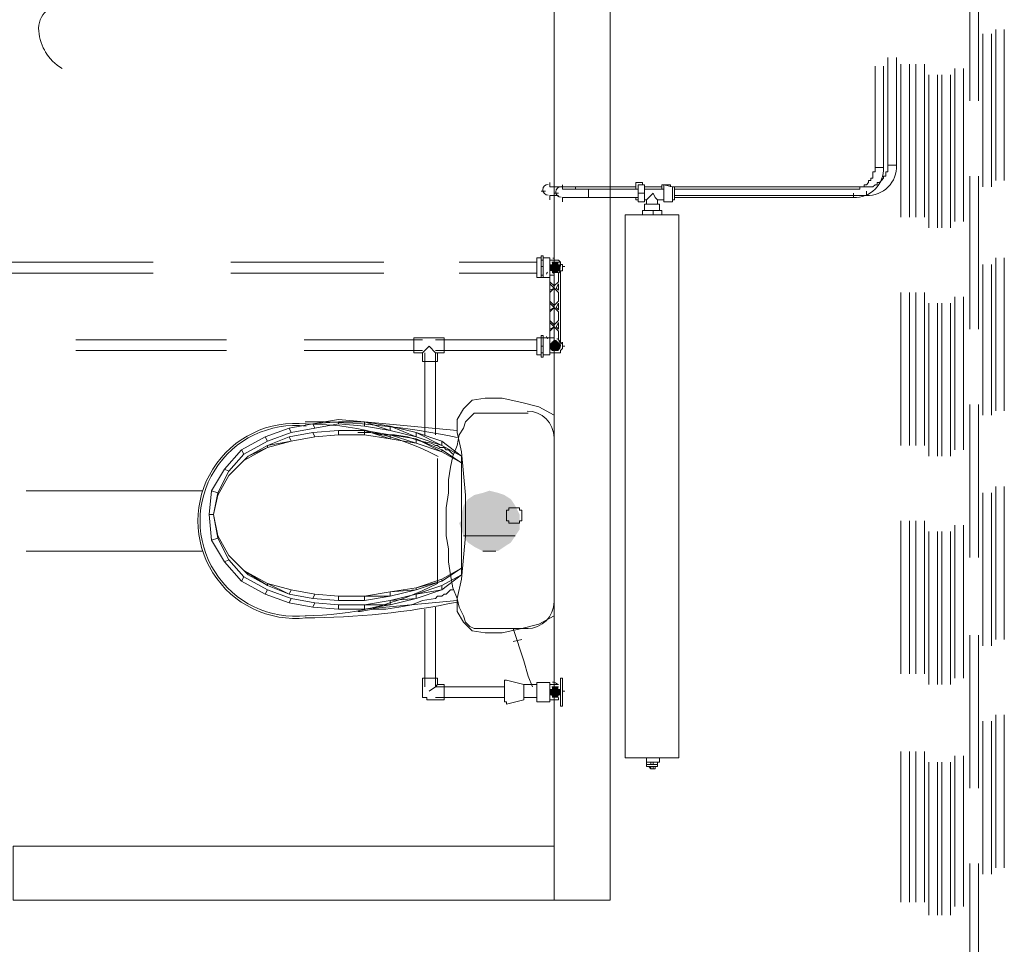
# Model space of a CAD drawing. Header units: millimetres. Extents: x 413 to 305578, y 115 to 38116.
# Tile 51 of 194: x 21020 to 22838, y 15152 to 16858. Entities that reach past the tile are written whole.
import ezdxf

# ---------------------------------------------------------------- set-up
doc = ezdxf.new("R2010")
doc.units = ezdxf.units.MM
for name, color, linetype in [('PDF _PD-Socket', 1, 'Continuous'), ('PDF$_59-60$-$Floor$Plan$-$В_Этаж$00_Сводный$M-EQPM', 2, 'Continuous'), ('PDF$_59-60$-$Floor$Plan$-$В_Этаж$00_Сводный$P-PIPE', 3, 'Continuous'), ('PDF$_59-60$-$Floor$Plan$-$В_Этаж$00_Сводный$P-SANR-FIXT', 6, 'Continuous')]:
    doc.layers.add(name, color=color, linetype=linetype)
for name, color, linetype, true_color in [('PDF$_59-60$-$Floor$Plan$-$В_Этаж$00_Сводный$A-DETL-MBND', 7, 'Continuous', 0xdd3700), ('PDF$_59-60$-$Floor$Plan$-$В_Этаж$00_Сводный$P-PIPE-CNTR', 150, 'Continuous', 0x007fff), ('PDF$_V$line_ifc_RVT-1-В_Этаж$00_Сводный$A-WALL', 7, 'Continuous', 0xbababa), ('PDF$_V$line_ifc_RVT-1-В_Этаж$00_Сводный$M-EQPM', 7, 'Continuous', 0xdcdcdc)]:
    doc.layers.add(name, color=color, linetype=linetype, true_color=true_color)

msp = doc.modelspace()

# ---------------------------------------------------------------- linework, layer by layer
at = {"layer": 'PDF _PD-Socket', "lineweight": 0}
msp.add_lwpolyline([(21113.6, 16880.9, 0.540628), (21055, 16842.7, 0.133547), (21066.2, 16801.5)], format="xyb", dxfattribs=at)
msp.add_arc((21140.6, 16842.6), 85.5, 210.3334, 240.3427, dxfattribs=at)
at = {"layer": 'PDF$_59-60$-$Floor$Plan$-$В_Этаж$00_Сводный$A-DETL-MBND', "color": 5, "lineweight": 0}
for points in [[(22774, 16991.1), (22774, 16708.7)], [(22790, 16708.7), (22790, 16991.1)], [(22821.8, 16840), (22821.8, 16561.5)], [(22837.7, 16561.5), (22837.7, 16840)], [(22622.9, 16788.3), (22622.9, 16589.4), (22622.9, 16585.4), (22622.9, 16581.4), (22622.9, 16577.5), (22618.9, 16577.5), (22618.9, 16573.5), (22618.9, 16569.5), (22614.9, 16569.5), (22614.9, 16565.5), (22611, 16561.5), (22607, 16557.6), (22603, 16557.6), (22603, 16553.6), (22599, 16553.6), (22595.1, 16549.6), (22591.1, 16549.6), (22587.1, 16549.6), (22583.1, 16549.6), (22225.2, 16549.6)], [(22674.6, 16776.3), (22674.6, 16493.9)], [(22690.5, 16493.9), (22690.5, 16776.3)], [(22722.3, 16756.4), (22722.3, 16474)], [(22738.3, 16474), (22738.3, 16756.4)], [(22774, 16569.5), (22774, 16287.1)], [(22790, 16287.1), (22790, 16569.5)], [(22006.4, 16549.6), (22010.4, 16549.6), (22014.4, 16549.6), (22018.3, 16549.6), (22022.3, 16549.6), (22026.3, 16549.6), (22030.3, 16549.6), (22034.2, 16549.6)], [(22010.4, 16533.7), (22006.4, 16533.7), (22002.4, 16533.7)], [(22821.8, 16418.4), (22821.8, 16136)], [(22837.7, 16136), (22837.7, 16418.4)], [(22674.6, 16354.7), (22674.6, 16072.3)], [(22690.5, 16072.3), (22690.5, 16354.7)], [(22722.3, 16334.8), (22722.3, 16052.4)], [(22738.3, 16052.4), (22738.3, 16334.8)], [(22774, 16147.9), (22774, 15865.5)], [(22790, 15865.5), (22790, 16147.9)], [(22821.8, 15996.7), (22821.8, 15714.3)], [(22837.7, 15714.3), (22837.7, 15996.7)], [(22674.6, 15933.1), (22674.6, 15650.7)], [(22690.5, 15650.7), (22690.5, 15933.1)], [(22722.3, 15913.2), (22722.3, 15630.8)], [(22738.3, 15630.8), (22738.3, 15913.2)], [(22774, 15722.3), (22774, 15439.9)], [(22790, 15439.9), (22790, 15722.3)], [(22821.8, 15575.1), (22821.8, 15292.7)], [(22837.7, 15292.7), (22837.7, 15575.1)], [(22674.6, 15507.5), (22674.6, 15229.1)], [(22690.5, 15229.1), (22690.5, 15507.5)], [(22722.3, 15487.6), (22722.3, 15205.2)], [(22738.3, 15205.2), (22738.3, 15487.6)], [(22774, 15300.7), (22774, 15018.3)], [(22790, 15018.3), (22790, 15300.7)]]:
    msp.add_lwpolyline(points, dxfattribs=at)
at = {"layer": 'PDF$_59-60$-$Floor$Plan$-$В_Этаж$00_Сводный$A-DETL-MBND', "color": 1, "lineweight": 0}
for points in [[(22797.9, 16832), (22797.9, 16549.6)], [(22813.8, 16549.6), (22813.8, 16832)], [(22599, 16772.4), (22599, 16585.4), (22599, 16581.4), (22599, 16577.5), (22595.1, 16577.5), (22595.1, 16573.5), (22595.1, 16569.5), (22595.1, 16565.5), (22591.1, 16565.5), (22591.1, 16561.5), (22587.1, 16561.5), (22587.1, 16557.6), (22583.1, 16553.6), (22579.2, 16553.6), (22579.2, 16549.6), (22575.2, 16549.6), (22571.2, 16549.6), (22571.2, 16545.6), (22567.2, 16545.6), (22563.2, 16545.6), (22559.3, 16545.6), (22229.1, 16545.6)], [(22646.8, 16776.3), (22646.8, 16493.9)], [(22662.7, 16493.9), (22662.7, 16776.3)], [(22746.2, 16768.4), (22746.2, 16486)], [(22762.1, 16486), (22762.1, 16768.4)], [(22698.5, 16756.4), (22698.5, 16474)], [(22714.4, 16474), (22714.4, 16756.4)], [(22034.2, 16529.7), (22030.3, 16529.7), (22026.3, 16529.7), (22022.3, 16529.7)], [(22070, 16529.7), (22066.1, 16529.7), (22062.1, 16529.7), (22058.1, 16529.7), (22054.1, 16529.7), (22050.2, 16529.7), (22046.2, 16529.7), (22042.2, 16529.7)], [(22797.9, 16406.4), (22797.9, 16128)], [(22813.8, 16128), (22813.8, 16406.4)], [(22646.8, 16354.7), (22646.8, 16072.3)], [(22662.7, 16072.3), (22662.7, 16354.7)], [(22746.2, 16346.8), (22746.2, 16064.4)], [(22762.1, 16064.4), (22762.1, 16346.8)], [(22698.5, 16334.8), (22698.5, 16052.4)], [(22714.4, 16052.4), (22714.4, 16334.8)], [(22797.9, 15984.8), (22797.9, 15702.4)], [(22813.8, 15702.4), (22813.8, 15984.8)], [(22646.8, 15933.1), (22646.8, 15650.7)], [(22662.7, 15650.7), (22662.7, 15933.1)], [(22746.2, 15925.2), (22746.2, 15642.8)], [(22762.1, 15642.8), (22762.1, 15925.2)], [(22698.5, 15913.2), (22698.5, 15630.8)], [(22714.4, 15630.8), (22714.4, 15913.2)], [(22797.9, 15563.2), (22797.9, 15280.8)], [(22813.8, 15280.8), (22813.8, 15563.2)], [(22646.8, 15507.5), (22646.8, 15229.1)], [(22662.7, 15229.1), (22662.7, 15507.5)], [(22698.5, 15487.6), (22698.5, 15205.2)], [(22714.4, 15205.2), (22714.4, 15487.6)], [(22746.2, 15499.6), (22746.2, 15221.1)], [(22762.1, 15221.1), (22762.1, 15499.6)]]:
    msp.add_lwpolyline(points, dxfattribs=at)
at = {"layer": 'PDF$_59-60$-$Floor$Plan$-$В_Этаж$00_Сводный$A-DETL-MBND', "color": 5, "lineweight": 0}
msp.add_lwpolyline([(22229.1, 16533.7), (22583.1, 16533.7), (22583.1, 16541.7), (22583.1, 16533.7, 0.43607), (22638.8, 16589.4), (22622.9, 16589.4), (22638.8, 16589.4), (22638.8, 16788.3)], format="xyb", dxfattribs=at)
at = {"layer": 'PDF$_59-60$-$Floor$Plan$-$В_Этаж$00_Сводный$A-DETL-MBND', "color": 1, "lineweight": 0}
msp.add_lwpolyline([(22229.1, 16529.7), (22559.3, 16529.7), (22559.3, 16537.7), (22559.3, 16529.7, 0.43607), (22614.9, 16585.4), (22599, 16585.4), (22614.9, 16585.4), (22614.9, 16772.4)], format="xyb", dxfattribs=at)
at = {"layer": 'PDF$_59-60$-$Floor$Plan$-$В_Этаж$00_Сводный$A-DETL-MBND', "color": 220, "lineweight": 0, "true_color": 0xff00bf}
for points in [[(22006.4, 16414.4), (21998.4, 16414.4)], [(22018.3, 16394.5), (22018.3, 16390.5), (22018.3, 16394.5), (22022.3, 16394.5), (22022.3, 16398.5), (22022.3, 16402.4), (22022.3, 16406.4), (22018.3, 16406.4), (22018.3, 16410.4), (22014.4, 16414.4), (22010.4, 16414.4), (22006.4, 16414.4), (22002.4, 16414.4)], [(22006.4, 16414.4), (22006.4, 16414.4)], [(22010.4, 16414.4), (22010.4, 16414.4)], [(22010.4, 16414.4), (22014.4, 16414.4)], [(21266.6, 16410.4), (20984.2, 16410.4)], [(21692.2, 16410.4), (21409.8, 16410.4)], [(21974.6, 16410.4), (21831.4, 16410.4)], [(22014.4, 16410.4), (22018.3, 16410.4)], [(22018.3, 16410.4), (22018.3, 16410.4)], [(22022.3, 16406.4), (22022.3, 16406.4)], [(22022.3, 16402.4), (22022.3, 16402.4)], [(22022.3, 16398.5), (22022.3, 16398.5)], [(20984.2, 16390.5), (21266.6, 16390.5)], [(21409.8, 16390.5), (21692.2, 16390.5)], [(21831.4, 16390.5), (21974.6, 16390.5)], [(22022.3, 16394.5), (22022.3, 16394.5)]]:
    msp.add_lwpolyline(points, dxfattribs=at)
at = {"layer": 'PDF$_59-60$-$Floor$Plan$-$В_Этаж$00_Сводный$A-DETL-MBND', "color": 150, "lineweight": 0, "true_color": 0x007fff}
for points in [[(21747.9, 16271.2), (21747.9, 16243.3), (21763.8, 16243.3), (21763.8, 16227.4), (21791.6, 16227.4), (21791.6, 16243.3), (21803.5, 16243.3), (21803.5, 16271.2), (21787.6, 16271.2), (21763.8, 16271.2)], [(21791.6, 15642.8), (21763.8, 15642.8), (21763.8, 15618.9), (21763.8, 15614.9), (21763.8, 15610.9), (21763.8, 15607), (21767.8, 15607), (21771.7, 15607), (21771.7, 15603), (21775.7, 15603), (21803.5, 15603), (21803.5, 15630.8), (21791.6, 15630.8)], [(22010.4, 15630.8), (22014.4, 15630.8)]]:
    msp.add_lwpolyline(points, close=True, dxfattribs=at)
for points in [[(21401.8, 16267.2), (21123.4, 16267.2)], [(21763.8, 16267.2), (21545, 16267.2)], [(21787.6, 16092.2), (21787.6, 16243.3), (21775.7, 16255.3), (21763.8, 16243.3)], [(21974.6, 16267.2), (21787.6, 16267.2)], [(22002.4, 16243.3), (22006.4, 16243.3), (22010.4, 16243.3), (22014.4, 16243.3), (22018.3, 16243.3), (22018.3, 16247.3), (22022.3, 16251.3), (22022.3, 16255.3), (22022.3, 16259.3), (22018.3, 16263.2)], [(22018.3, 16263.2), (22018.3, 16263.2)], [(22022.3, 16263.2), (22022.3, 16259.3), (22022.3, 16255.3), (22022.3, 16251.3)], [(22022.3, 16251.3), (22022.3, 16251.3)], [(21123.4, 16247.3), (21401.8, 16247.3)], [(21545, 16247.3), (21763.8, 16247.3)], [(21763.8, 16243.3), (21763.8, 16243.3)], [(21763.8, 16243.3), (21763.8, 16243.3)], [(21767.8, 16243.3), (21767.8, 16092.2)], [(21787.6, 16247.3), (21974.6, 16247.3)], [(21787.6, 16243.3), (21787.6, 16243.3)], [(21787.6, 16243.3), (21791.6, 16243.3)], [(21998.4, 16243.3), (22006.4, 16243.3)], [(22006.4, 16243.3), (22006.4, 16243.3)], [(22010.4, 16243.3), (22010.4, 16243.3)], [(22018.3, 16243.3), (22014.4, 16243.3)], [(22014.4, 16243.3), (22014.4, 16243.3)], [(22018.3, 16247.3), (22018.3, 16247.3)], [(21767.8, 15770), (21767.8, 15626.8)], [(21914.9, 15626.8), (21787.6, 15626.8), (21787.6, 15774)], [(21791.6, 15630.8), (21787.6, 15626.8), (21775.7, 15618.9)], [(22010.4, 15630.8), (22006.4, 15630.8)], [(22010.4, 15630.8), (22010.4, 15630.8)], [(21787.6, 15607), (21914.9, 15607)], [(22006.4, 15603), (22010.4, 15603), (22014.4, 15603), (22014.4, 15607)], [(22010.4, 15603), (22010.4, 15603)], [(22014.4, 15603), (22014.4, 15603)]]:
    msp.add_lwpolyline(points, dxfattribs=at)
at = {"layer": 'PDF$_59-60$-$Floor$Plan$-$В_Этаж$00_Сводный$A-DETL-MBND', "lineweight": 0}
for points in [[(21358.1, 15988.8), (21031.9, 15988.8)], [(21031.9, 15877.4), (21358.1, 15877.4)]]:
    msp.add_lwpolyline(points, dxfattribs=at)
at = {"layer": 'PDF$_59-60$-$Floor$Plan$-$В_Этаж$00_Сводный$M-EQPM', "lineweight": 0}
for points in [[(22157.5, 16545.6), (22157.5, 16557.6), (22169.5, 16557.6), (22169.5, 16553.6)], [(22173.5, 16545.6), (22209.2, 16545.6), (22209.2, 16549.6), (22209.2, 16553.6)], [(22205.3, 16549.6), (22173.5, 16549.6)], [(22197.3, 16517.8), (22197.3, 16525.7), (22209.2, 16525.7), (22209.2, 16545.6)], [(22221.2, 16549.6), (22221.2, 16553.6), (22205.3, 16553.6), (22205.3, 16545.6)], [(22209.2, 16521.8), (22209.2, 16553.6), (22225.2, 16549.6), (22229.1, 16549.6), (22229.1, 16545.6), (22229.1, 16541.7)], [(22229.1, 16533.7), (22229.1, 16529.7), (22229.1, 16525.7), (22225.2, 16525.7), (22225.2, 16521.8), (22209.2, 16521.8), (22209.2, 16525.7), (22209.2, 16529.7), (22209.2, 16533.7), (22209.2, 16537.7), (22209.2, 16541.7), (22209.2, 16545.6), (22209.2, 16549.6)], [(22225.2, 16521.8), (22225.2, 16549.6)], [(22229.1, 16529.7), (22229.1, 16533.7), (22229.1, 16537.7), (22229.1, 16541.7), (22229.1, 16545.6)], [(22161.5, 16525.7), (22157.5, 16525.7), (22157.5, 16529.7)], [(22173.5, 16537.7), (22161.5, 16537.7)], [(22173.5, 16525.7), (22177.4, 16525.7), (22177.4, 16517.8)], [(22177.4, 16525.7), (22181.4, 16529.7), (22189.4, 16537.7), (22193.3, 16529.7), (22197.3, 16525.7)], [(22209.2, 16525.7), (22209.2, 16525.7)], [(22169.5, 16497.9), (22169.5, 16505.9), (22189.4, 16505.9), (22205.3, 16505.9), (22205.3, 16497.9)], [(22201.3, 16505.9), (22201.3, 16517.8), (22173.5, 16517.8), (22173.5, 16505.9)], [(22189.4, 16505.9), (22189.4, 16497.9)], [(21986.5, 16402.4), (21982.5, 16402.4), (21982.5, 16414.4), (21982.5, 16422.3), (21986.5, 16422.3), (21986.5, 16414.4), (21986.5, 16402.4), (21986.5, 16386.5), (21986.5, 16382.6), (21982.5, 16382.6), (21974.6, 16382.6), (21974.6, 16418.4), (21982.5, 16418.4), (21982.5, 16382.6), (21982.5, 16386.5), (21982.5, 16402.4)], [(21982.5, 16418.4), (21982.5, 16418.4)], [(21982.5, 16414.4), (21986.5, 16414.4)], [(22006.4, 16414.4), (21998.4, 16414.4), (21998.4, 16418.4), (21986.5, 16418.4)], [(21998.4, 16418.4), (21998.4, 16382.6)], [(21998.4, 16414.4), (21998.4, 16406.4)], [(21986.5, 16386.5), (21982.5, 16386.5)], [(21982.5, 16382.6), (21982.5, 16382.6)], [(21986.5, 16382.6), (21998.4, 16382.6), (21998.4, 16271.2), (21998.4, 16239.4)], [(21998.4, 16259.3), (21998.4, 16267.2), (21998.4, 16283.1), (22006.4, 16291.1), (22014.4, 16283.1), (22014.4, 16267.2), (22018.3, 16263.2), (22018.3, 16394.5), (22014.4, 16390.5), (22014.4, 16374.6), (22006.4, 16366.7), (21998.4, 16374.6), (21998.4, 16386.5), (22006.4, 16386.5)], [(21998.4, 16394.5), (21998.4, 16386.5)], [(21998.4, 16386.5), (21998.4, 16386.5)], [(21998.4, 16382.6), (21998.4, 16382.6)], [(21982.5, 16255.3), (21986.5, 16255.3), (21986.5, 16243.3), (21986.5, 16235.4), (21982.5, 16235.4), (21982.5, 16243.3), (21982.5, 16255.3), (21982.5, 16271.2), (21982.5, 16275.2), (21986.5, 16275.2), (21986.5, 16271.2), (21986.5, 16255.3)], [(21982.5, 16271.2), (21982.5, 16271.2)], [(21998.4, 16271.2), (21998.4, 16271.2)], [(21998.4, 16267.2), (21998.4, 16267.2)], [(21998.4, 16251.3), (21998.4, 16243.3)], [(21986.5, 16243.3), (21982.5, 16243.3)], [(21982.5, 16239.4), (21982.5, 16239.4)], [(22177.4, 15495.6), (22177.4, 15487.6), (22185.4, 15487.6)], [(22197.3, 15483.7), (22197.3, 15487.6), (22197.3, 15483.7), (22189.4, 15483.7), (22185.4, 15483.7), (22177.4, 15483.7), (22177.4, 15487.6), (22177.4, 15483.7)], [(22177.4, 15487.6), (22177.4, 15487.6)], [(22177.4, 15487.6), (22177.4, 15487.6)], [(22189.4, 15483.7), (22189.4, 15487.6), (22185.4, 15487.6), (22185.4, 15483.7)], [(22189.4, 15487.6), (22197.3, 15487.6), (22201.3, 15487.6), (22201.3, 15495.6)], [(22197.3, 15487.6), (22197.3, 15487.6)], [(22189.4, 15475.7), (22193.3, 15475.7), (22193.3, 15479.7), (22197.3, 15479.7), (22197.3, 15483.7), (22197.3, 15479.7), (22177.4, 15479.7), (22177.4, 15483.7), (22177.4, 15479.7), (22181.4, 15479.7), (22185.4, 15475.7), (22189.4, 15475.7), (22189.4, 15479.7)], [(22177.4, 15483.7), (22177.4, 15483.7)], [(22177.4, 15479.7), (22177.4, 15479.7)], [(22185.4, 15475.7), (22185.4, 15479.7)], [(22197.3, 15483.7), (22197.3, 15483.7)], [(22197.3, 15479.7), (22197.3, 15479.7)]]:
    msp.add_lwpolyline(points, dxfattribs=at)
for points in [[(22173.5, 16537.7), (22173.5, 16521.8), (22161.5, 16521.8), (22161.5, 16537.7), (22161.5, 16553.6), (22173.5, 16553.6)], [(22137.7, 15495.6), (22237.1, 15495.6), (22237.1, 16497.9), (22137.7, 16497.9)], [(22237.1, 15495.6), (22237.1, 16497.9), (22137.7, 16497.9), (22137.7, 15495.6)], [(21998.4, 16358.7), (21998.4, 16370.6), (22006.4, 16362.7)], [(22014.4, 16338.8), (22006.4, 16330.9), (21998.4, 16338.8), (21998.4, 16354.7), (22006.4, 16362.7), (22014.4, 16354.7)], [(22014.4, 16358.7), (22010.4, 16362.7), (22014.4, 16370.6)], [(22006.4, 16326.9), (21998.4, 16322.9), (21998.4, 16334.8)], [(22014.4, 16303), (22006.4, 16295.1), (21998.4, 16303), (21998.4, 16318.9), (22006.4, 16326.9), (22014.4, 16318.9)], [(22014.4, 16322.9), (22010.4, 16326.9), (22014.4, 16334.8)], [(21998.4, 16299), (22006.4, 16291.1), (21998.4, 16287.1)], [(22014.4, 16287.1), (22010.4, 16291.1), (22014.4, 16299)]]:
    msp.add_lwpolyline(points, close=True, dxfattribs=at)
for points in [[(22015.6, 16396.2, 0.041021), (22017.2, 16398.9, 0.184152), (22017.6, 16408.8)], [(22006.4, 16390.7, -0.036126), (22004.4, 16390.5, 0.032297), (22006.4, 16390.7)], [(21982.5, 16271.2), (21982.5, 16239.4), (21974.6, 16239.4), (21974.6, 16271.2), (21982.5, 16271.2), (21986.5, 16271.2), (21998.4, 16271.2), (22006.4, 16271.2, 0.032697), (22004.4, 16271.2, -0.035393), (22006.4, 16271.1)], [(22016.5, 16250.3, 0.238386), (22016.8, 16263.6, 0.040534), (22015.6, 16265.5)], [(21986.5, 16239.4), (21998.4, 16239.4), (21998.4, 16243.3), (22006.4, 16243.3, -0.035827), (22004.4, 16243.3)]]:
    msp.add_lwpolyline(points, format="xyb", dxfattribs=at)
msp.add_lwpolyline([(22011.6, 16392.5, 0.024241), (22012.8, 16393.3, -0.032618)], format="xyb", close=True, dxfattribs=at)
for centre, radius, start, end in [((22004.4, 16404.4), 13.9, 81.7671, 89.9742), ((21589.7, 16548.6), 433.5, 338.3047, 338.8842), ((22004, 16405.1), 14.7, 302.8297, 306.9468), ((21589.8, 16113.2), 433.4, 21.1204, 21.7), ((22004.3, 16257.2), 14.1, 53.0898, 58.0986), ((22004.6, 16257.6), 13.6, 53.2873, 58.1532), ((22004, 16256.6), 14.7, 53.0529, 57.1706)]:
    msp.add_arc(centre, radius, start, end, dxfattribs=at)
at = {"layer": 'PDF$_59-60$-$Floor$Plan$-$В_Этаж$00_Сводный$P-PIPE', "color": 5, "lineweight": 0}
msp.add_lwpolyline([(21995.7, 16554.3, 0.414213), (21985.8, 16544.3, 0.414213), (21995.7, 16534.4)], format="xyb", dxfattribs=at)
for points in [[(22157.5, 16549.6), (22046.2, 16549.6), (22046.2, 16545.6), (22046.2, 16549.6), (22042.2, 16549.6), (22038.2, 16549.6), (22034.2, 16549.6), (22030.3, 16549.6), (22026.3, 16549.6), (22022.3, 16549.6), (22018.3, 16549.6), (22014.4, 16549.6), (22010.4, 16549.6), (22006.4, 16549.6), (22002.4, 16549.6), (21998.4, 16549.6)], [(22046.2, 16549.6), (22046.2, 16549.6)], [(22046.2, 16549.6), (22046.2, 16549.6)], [(22046.2, 16545.6), (22046.2, 16545.6)], [(21998.4, 16533.7), (22002.4, 16533.7), (22006.4, 16533.7), (22010.4, 16533.7), (22014.4, 16533.7)]]:
    msp.add_lwpolyline(points, dxfattribs=at)
at = {"layer": 'PDF$_59-60$-$Floor$Plan$-$В_Этаж$00_Сводный$P-PIPE', "color": 1, "lineweight": 0}
msp.add_lwpolyline([(22019.6, 16550.3, 0.414213), (22009.7, 16540.3, 0.414213), (22019.6, 16530.4)], format="xyb", dxfattribs=at)
for points in [[(22161.5, 16545.6), (22070, 16545.6), (22070, 16537.7), (22070, 16533.7), (22070, 16537.7), (22070, 16541.7), (22070, 16545.6), (22066.1, 16545.6), (22062.1, 16545.6), (22058.1, 16545.6), (22054.1, 16545.6), (22050.2, 16545.6), (22046.2, 16545.6), (22042.2, 16545.6), (22038.2, 16545.6), (22034.2, 16545.6), (22030.3, 16545.6), (22026.3, 16545.6), (22022.3, 16545.6)], [(22070, 16545.6), (22070, 16545.6)], [(22070, 16545.6), (22070, 16545.6)], [(22070, 16541.7), (22070, 16541.7)], [(22022.3, 16529.7), (22026.3, 16529.7), (22030.3, 16529.7), (22034.2, 16529.7), (22038.2, 16529.7), (22042.2, 16529.7), (22046.2, 16529.7), (22050.2, 16529.7), (22054.1, 16529.7), (22058.1, 16529.7), (22062.1, 16529.7), (22066.1, 16529.7), (22070, 16529.7), (22070, 16533.7), (22070, 16529.7), (22161.5, 16529.7)], [(22070, 16537.7), (22070, 16537.7)], [(22070, 16533.7), (22070, 16533.7)], [(22070, 16533.7), (22070, 16533.7)], [(22070, 16529.7), (22070, 16529.7)], [(22070, 16529.7), (22070, 16529.7)]]:
    msp.add_lwpolyline(points, dxfattribs=at)
at = {"layer": 'PDF$_59-60$-$Floor$Plan$-$В_Этаж$00_Сводный$P-PIPE', "lineweight": 0}
for points in [[(22018.3, 16402.4), (21998.4, 16402.4), (22018.3, 16402.4)], [(22018.3, 16398.5), (21998.4, 16398.5), (22018.3, 16398.5)], [(22014.4, 16410.4), (22002.4, 16410.4), (22014.4, 16410.4)], [(22014.4, 16394.5), (22002.4, 16394.5), (22014.4, 16394.5)], [(22018.3, 16259.3), (21998.4, 16259.3), (22018.3, 16259.3)], [(22018.3, 16255.3), (21998.4, 16255.3), (22018.3, 16255.3)], [(22014.4, 16263.2), (22002.4, 16263.2), (22014.4, 16263.2)], [(22014.4, 16263.2), (22002.4, 16263.2), (22014.4, 16263.2)], [(22014.4, 16247.3), (22002.4, 16247.3), (22014.4, 16247.3)], [(22014.4, 16247.3), (22002.4, 16247.3), (22014.4, 16247.3)], [(21934.8, 15905.3), (21839.3, 15905.3), (21934.8, 15905.3)], [(21899, 15877.4), (21875.1, 15877.4), (21899, 15877.4)], [(22018.3, 15618.9), (21998.4, 15618.9), (22018.3, 15618.9)], [(22018.3, 15618.9), (21998.4, 15618.9), (22018.3, 15618.9)], [(22014.4, 15626.8), (22002.4, 15626.8), (22014.4, 15626.8)], [(22014.4, 15610.9), (22002.4, 15610.9), (22014.4, 15610.9)]]:
    msp.add_lwpolyline(points, dxfattribs=at)
at = {"layer": 'PDF$_59-60$-$Floor$Plan$-$В_Этаж$00_Сводный$P-PIPE', "color": 150, "lineweight": 0, "true_color": 0x007fff}
for points in [[(21930.8, 15710.4), (21946.7, 15714.3)], [(21974.6, 15630.8), (21950.7, 15630.8), (21918.9, 15638.8), (21914.9, 15638.8), (21914.9, 15634.8)], [(21914.9, 15618.9), (21914.9, 15622.9), (21914.9, 15626.8), (21914.9, 15630.8), (21914.9, 15634.8), (21914.9, 15630.8), (21914.9, 15626.8), (21914.9, 15622.9), (21914.9, 15618.9), (21914.9, 15614.9), (21914.9, 15610.9), (21914.9, 15607), (21914.9, 15603), (21914.9, 15599)], [(21998.4, 15630.8), (21998.4, 15634.8), (21974.6, 15634.8), (21974.6, 15599), (21998.4, 15599), (21998.4, 15603)], [(21998.4, 15634.8), (21998.4, 15599)], [(21914.9, 15614.9), (21914.9, 15610.9), (21914.9, 15607), (21914.9, 15603), (21914.9, 15599), (21918.9, 15599), (21918.9, 15595), (21950.7, 15603), (21950.7, 15618.9), (21950.7, 15630.8)], [(22006.4, 15626.8), (22006.4, 15630.8), (21998.4, 15630.8), (21998.4, 15622.9)], [(21950.7, 15607), (21974.6, 15607)], [(21998.4, 15610.9), (21998.4, 15603), (22006.4, 15603), (22006.4, 15607)]]:
    msp.add_lwpolyline(points, dxfattribs=at)
msp.add_lwpolyline([(22018.3, 15618.9), (22018.3, 15634.8), (22018.3, 15642.8), (22022.3, 15642.8), (22022.3, 15634.8), (22022.3, 15599), (22022.3, 15591), (22018.3, 15591), (22018.3, 15599), (22018.3, 15614.9)], close=True, dxfattribs=at)
for start, end in [(46.2633, 90), (270, 313.7367)]:
    msp.add_arc((22003.7, 15621.5), 13.9, start, end, dxfattribs=at)
at = {"layer": 'PDF$_59-60$-$Floor$Plan$-$В_Этаж$00_Сводный$P-PIPE', "transparency": 33554559}
for points in [[(22002.4, 16406.4), (22018.3, 16406.4), (21998.4, 16406.4)], [(22018.3, 16406.4), (21998.4, 16406.4), (22018.3, 16402.4)], [(21998.4, 16406.4), (22018.3, 16402.4), (21998.4, 16402.4)], [(21998.4, 16402.4), (22018.3, 16402.4), (22018.3, 16402.4)], [(22018.3, 16402.4), (21998.4, 16402.4), (22018.3, 16398.5)], [(21998.4, 16402.4), (22018.3, 16398.5), (21998.4, 16398.5)], [(21998.4, 16398.5), (22018.3, 16398.5), (22018.3, 16398.5)], [(22018.3, 16398.5), (21998.4, 16398.5), (22018.3, 16394.5)], [(21998.4, 16398.5), (22018.3, 16394.5), (21998.4, 16394.5)], [(22006.4, 16410.4), (22014.4, 16410.4), (22002.4, 16410.4)], [(22002.4, 16410.4), (22014.4, 16410.4), (22014.4, 16410.4)], [(22014.4, 16410.4), (22002.4, 16410.4), (22014.4, 16406.4)], [(22002.4, 16410.4), (22014.4, 16406.4), (22002.4, 16406.4)], [(22014.4, 16406.4), (22002.4, 16406.4), (22018.3, 16406.4)], [(22006.4, 16410.4), (22010.4, 16410.4), (22010.4, 16410.4)], [(22010.4, 16410.4), (22006.4, 16410.4), (22014.4, 16410.4)], [(22018.3, 16394.5), (21998.4, 16394.5), (22014.4, 16394.5)], [(21998.4, 16394.5), (22014.4, 16394.5), (22002.4, 16394.5)], [(22002.4, 16394.5), (22014.4, 16394.5), (22014.4, 16394.5)], [(22014.4, 16394.5), (22002.4, 16394.5), (22014.4, 16390.5)], [(22002.4, 16394.5), (22014.4, 16390.5), (22002.4, 16390.5)], [(22010.4, 16390.5), (22006.4, 16390.5), (22002.4, 16390.5)], [(22002.4, 16390.5), (22014.4, 16390.5), (22010.4, 16390.5)], [(22010.4, 16390.5), (22010.4, 16390.5), (22006.4, 16390.5)], [(22002.4, 16263.2), (22018.3, 16259.3), (21998.4, 16259.3)], [(21998.4, 16259.3), (22018.3, 16259.3), (22018.3, 16259.3)], [(22018.3, 16259.3), (21998.4, 16259.3), (22018.3, 16255.3)], [(21998.4, 16259.3), (22018.3, 16255.3), (21998.4, 16255.3)], [(21998.4, 16255.3), (22018.3, 16255.3), (22018.3, 16255.3)], [(22018.3, 16255.3), (21998.4, 16255.3), (22018.3, 16251.3)], [(21998.4, 16255.3), (22018.3, 16251.3), (21998.4, 16251.3)], [(22018.3, 16251.3), (21998.4, 16251.3), (22014.4, 16247.3)], [(21998.4, 16251.3), (22014.4, 16247.3), (22002.4, 16247.3)], [(22006.4, 16267.2), (22014.4, 16263.2), (22002.4, 16263.2)], [(22002.4, 16263.2), (22014.4, 16263.2), (22014.4, 16263.2)], [(22014.4, 16263.2), (22014.4, 16263.2), (22002.4, 16263.2)], [(22014.4, 16263.2), (22002.4, 16263.2), (22018.3, 16259.3)], [(22006.4, 16267.2), (22010.4, 16267.2), (22010.4, 16267.2)], [(22010.4, 16267.2), (22006.4, 16267.2), (22014.4, 16263.2)], [(22002.4, 16247.3), (22014.4, 16247.3), (22014.4, 16247.3)], [(22014.4, 16247.3), (22014.4, 16247.3), (22002.4, 16247.3)], [(22010.4, 16247.3), (22006.4, 16247.3), (22002.4, 16247.3)], [(22002.4, 16247.3), (22014.4, 16247.3), (22010.4, 16247.3)], [(22010.4, 16247.3), (22010.4, 16247.3), (22006.4, 16247.3)], [(21859.2, 15980.8), (21926.9, 15972.9), (21847.3, 15972.9)], [(21875.1, 15984.8), (21914.9, 15980.8), (21859.2, 15980.8)], [(21914.9, 15980.8), (21859.2, 15980.8), (21926.9, 15972.9)], [(21887.1, 15988.8), (21903, 15984.8), (21875.1, 15984.8)], [(21903, 15984.8), (21875.1, 15984.8), (21914.9, 15980.8)], [(21839.3, 15961), (21942.8, 15945), (21835.4, 15945)], [(21847.3, 15972.9), (21934.8, 15961), (21839.3, 15961)], [(21934.8, 15961), (21839.3, 15961), (21942.8, 15945)], [(21926.9, 15972.9), (21847.3, 15972.9), (21934.8, 15961)], [(21942.8, 15945), (21835.4, 15945), (21942.8, 15933.1)], [(21835.4, 15945), (21942.8, 15933.1), (21835.4, 15933.1)], [(21835.4, 15933.1), (21942.8, 15929.1), (21831.4, 15929.1)], [(21942.8, 15929.1), (21831.4, 15929.1), (21942.8, 15917.2)], [(21831.4, 15929.1), (21942.8, 15917.2), (21835.4, 15917.2)], [(21942.8, 15933.1), (21835.4, 15933.1), (21942.8, 15929.1)], [(21942.8, 15917.2), (21835.4, 15917.2), (21934.8, 15905.3)], [(21835.4, 15917.2), (21934.8, 15905.3), (21839.3, 15905.3)], [(21839.3, 15905.3), (21934.8, 15905.3), (21934.8, 15905.3)], [(21934.8, 15905.3), (21839.3, 15905.3), (21926.9, 15893.3)], [(21839.3, 15905.3), (21926.9, 15893.3), (21847.3, 15893.3)], [(21926.9, 15893.3), (21847.3, 15893.3), (21914.9, 15885.4)], [(21847.3, 15893.3), (21914.9, 15885.4), (21859.2, 15885.4)], [(21914.9, 15885.4), (21859.2, 15885.4), (21903, 15877.4)], [(21859.2, 15885.4), (21903, 15877.4), (21875.1, 15877.4)], [(21903, 15877.4), (21899, 15877.4), (21875.1, 15877.4)], [(21875.1, 15877.4), (21899, 15877.4), (21887.1, 15877.4)], [(22002.4, 15622.9), (22018.3, 15622.9), (21998.4, 15622.9)], [(22018.3, 15622.9), (21998.4, 15622.9), (22018.3, 15618.9)], [(21998.4, 15622.9), (22018.3, 15618.9), (21998.4, 15618.9)], [(21998.4, 15618.9), (22018.3, 15618.9), (22018.3, 15618.9)], [(22018.3, 15618.9), (22018.3, 15618.9), (21998.4, 15618.9)], [(22018.3, 15618.9), (21998.4, 15618.9), (22018.3, 15614.9)], [(21998.4, 15618.9), (22018.3, 15614.9), (21998.4, 15614.9)], [(22018.3, 15614.9), (21998.4, 15614.9), (22018.3, 15610.9)], [(21998.4, 15614.9), (22018.3, 15610.9), (21998.4, 15610.9)], [(22006.4, 15626.8), (22014.4, 15626.8), (22002.4, 15626.8)], [(22002.4, 15626.8), (22014.4, 15626.8), (22014.4, 15626.8)], [(22014.4, 15626.8), (22002.4, 15626.8), (22014.4, 15622.9)], [(22002.4, 15626.8), (22014.4, 15622.9), (22002.4, 15622.9)], [(22014.4, 15622.9), (22002.4, 15622.9), (22018.3, 15622.9)], [(22006.4, 15626.8), (22010.4, 15626.8), (22010.4, 15626.8)], [(22010.4, 15626.8), (22006.4, 15626.8), (22014.4, 15626.8)], [(22018.3, 15610.9), (21998.4, 15610.9), (22014.4, 15610.9)], [(21998.4, 15610.9), (22014.4, 15610.9), (22002.4, 15610.9)], [(22002.4, 15610.9), (22014.4, 15610.9), (22014.4, 15610.9)], [(22014.4, 15610.9), (22002.4, 15610.9), (22014.4, 15607)], [(22002.4, 15610.9), (22014.4, 15607), (22002.4, 15607)], [(22010.4, 15607), (22006.4, 15607), (22002.4, 15607)], [(22002.4, 15607), (22014.4, 15607), (22010.4, 15607)], [(22010.4, 15607), (22010.4, 15607), (22006.4, 15607)]]:
    msp.add_solid(points, dxfattribs=at)
at = {"layer": 'PDF$_59-60$-$Floor$Plan$-$В_Этаж$00_Сводный$P-PIPE-CNTR', "color": 5, "lineweight": 0}
for points in [[(21982.5, 16541.7), (21990.5, 16541.7)], [(21998.4, 16549.6), (21998.4, 16557.6)], [(21998.4, 16525.7), (21998.4, 16533.7)]]:
    msp.add_lwpolyline(points, dxfattribs=at)
at = {"layer": 'PDF$_59-60$-$Floor$Plan$-$В_Этаж$00_Сводный$P-PIPE-CNTR', "color": 1, "lineweight": 0}
for points in [[(22022.3, 16545.6), (22022.3, 16553.6)], [(22006.4, 16537.7), (22014.4, 16537.7)], [(22022.3, 16521.8), (22022.3, 16529.7)]]:
    msp.add_lwpolyline(points, dxfattribs=at)
at = {"layer": 'PDF$_59-60$-$Floor$Plan$-$В_Этаж$00_Сводный$P-PIPE-CNTR', "color": 220, "lineweight": 0, "true_color": 0xff00bf}
for points in [[(22006.4, 16414.4), (22006.4, 16422.3)], [(22022.3, 16402.4), (22026.3, 16402.4)]]:
    msp.add_lwpolyline(points, dxfattribs=at)
at = {"layer": 'PDF$_59-60$-$Floor$Plan$-$В_Этаж$00_Сводный$P-PIPE-CNTR', "lineweight": 0}
for points in [[(22022.3, 16255.3), (22026.3, 16255.3)], [(22006.4, 16235.4), (22006.4, 16243.3)], [(21966.6, 15626.8), (21958.7, 15646.7), (21950.7, 15674.6), (21930.8, 15734.2)], [(22006.4, 15630.8), (22006.4, 15638.8)], [(22022.3, 15618.9), (22026.3, 15618.9)], [(22006.4, 15599), (22006.4, 15603)]]:
    msp.add_lwpolyline(points, dxfattribs=at)
at = {"layer": 'PDF$_59-60$-$Floor$Plan$-$В_Этаж$00_Сводный$P-SANR-FIXT', "lineweight": 0}
for points in [[(21958.7, 16132), (21867.2, 16132), (21859.2, 16132), (21851.3, 16124), (21843.3, 16116.1), (21839.3, 16104.1), (21831.4, 16092.2), (21827.4, 16072.3), (21819.5, 16052.4), (21815.5, 16032.5), (21811.5, 16008.7), (21811.5, 15984.8), (21807.5, 15957), (21807.5, 15933.1), (21807.5, 15905.3), (21811.5, 15881.4), (21811.5, 15857.5), (21815.5, 15833.7), (21819.5, 15809.8), (21827.4, 15789.9), (21831.4, 15774), (21839.3, 15758.1), (21843.3, 15746.2), (21851.3, 15738.2), (21859.2, 15734.2), (21867.2, 15734.2), (21958.7, 15734.2)], [(21644.5, 16096.2), (21668.3, 16096.2), (21688.2, 16092.2), (21712.1, 16092.2), (21735.9, 16088.2), (21759.8, 16080.3), (21779.7, 16076.3), (21787.6, 16072.3), (21791.6, 16072.3), (21795.6, 16068.3), (21803.5, 16068.3), (21807.5, 16064.4), (21811.5, 16064.4), (21815.5, 16060.4), (21819.5, 16056.4)], [(22006.4, 15782), (22006.4, 16084.3)], [(21366, 15933.1), (21366, 15933.1)], [(21819.5, 15805.8), (21815.5, 15805.8), (21811.5, 15801.9), (21807.5, 15797.9), (21803.5, 15797.9), (21799.6, 15793.9), (21791.6, 15793.9), (21787.6, 15789.9), (21763.8, 15785.9), (21743.9, 15778), (21720, 15774), (21696.2, 15770), (21672.3, 15770), (21648.4, 15766.1), (21644.5, 15766.1)]]:
    msp.add_lwpolyline(points, dxfattribs=at)
msp.add_lwpolyline([(21547, 15758.1, 0.120662), (21791.6, 15817.8), (21791.6, 16048.5)], format="xyb", dxfattribs=at)
for centre, radius, start, end in [((21956.7, 16086.2), 49.7, 0.0007, 89.9993), ((21529.1, 15933.1), 180.1, 83.6598, 276.3402), ((21529.1, 15933.1), 176.1, 83.5169, 276.4831), ((21547, 14753.8), 1362.3, 78.1126, 90.0001), ((21547, 15581.1), 531, 62.4793, 89.9999), ((21547, 17116.4), 1362.3, 269.9999, 281.8874), ((21956.7, 15784), 49.7, 270.0007, 359.9993)]:
    msp.add_arc(centre, radius, start, end, dxfattribs=at)
at = {"layer": 'PDF$_V$line_ifc_RVT-1-В_Этаж$00_Сводный$A-WALL', "lineweight": 0}
for points in [[(22109.8, 15233.1), (22109.8, 17353.1), (22006.4, 17353.1), (22006.4, 15233.1)], [(22006.4, 15332.5), (21008.1, 15332.5), (21008.1, 15233.1), (22006.4, 15233.1)]]:
    msp.add_lwpolyline(points, close=True, dxfattribs=at)
at = {"layer": 'PDF$_V$line_ifc_RVT-1-В_Этаж$00_Сводный$M-EQPM', "lineweight": 0}
for points in [[(22006.4, 15758.1), (21978.6, 15742.2), (21946.7, 15734.2), (21910.9, 15726.3), (21879.1, 15726.3), (21855.3, 15730.3), (21839.3, 15746.2), (21827.4, 15766.1), (21827.4, 15789.9), (21835.4, 15825.7), (21839.3, 15865.5), (21843.3, 15905.3), (21843.3, 15945), (21843.3, 15980.8), (21839.3, 16020.6), (21835.4, 16060.4), (21827.4, 16096.2), (21827.4, 16120), (21839.3, 16139.9), (21855.3, 16155.8), (21879.1, 16159.8), (21910.9, 16159.8), (21946.7, 16151.9), (21978.6, 16143.9), (22006.4, 16128)], [(21827.4, 16100.2), (21656.4, 16116.1), (21608.7, 16120), (21560.9, 16112.1), (21517.2, 16104.1), (21473.4, 16088.2), (21429.7, 16064.4), (21397.8, 16028.6), (21374, 15988.8), (21370, 15945), (21374, 15897.3), (21397.8, 15857.5), (21429.7, 15821.7), (21473.4, 15797.9), (21517.2, 15782), (21560.9, 15774), (21517.2, 15782), (21473.4, 15797.9), (21429.7, 15821.7), (21397.8, 15857.5), (21374, 15897.3), (21370, 15945), (21378, 15945), (21385.9, 15984.8), (21374, 15988.8)], [(21370, 15945), (21374, 15988.8), (21397.8, 16028.6), (21429.7, 16064.4), (21473.4, 16088.2), (21517.2, 16104.1), (21560.9, 16112.1), (21608.7, 16116.1), (21656.4, 16116.1), (21704.1, 16100.2), (21751.8, 16088.2), (21799.6, 16072.3), (21835.4, 16052.4), (21835.4, 16040.5)], [(21608.7, 16116.1), (21608.7, 16112.1), (21564.9, 16104.1), (21560.9, 16112.1)], [(21656.4, 16108.1), (21608.7, 16112.1)], [(21433.6, 16044.5), (21441.6, 16052.4), (21477.4, 16072.3), (21517.2, 16088.2), (21560.9, 16096.2), (21608.7, 16100.2), (21656.4, 16100.2), (21704.1, 16092.2), (21751.8, 16084.3), (21799.6, 16064.4), (21835.4, 16040.5), (21799.6, 16064.4), (21799.6, 16060.4), (21751.8, 16084.3), (21751.8, 16076.3), (21704.1, 16092.2), (21704.1, 16084.3), (21656.4, 16100.2), (21656.4, 16092.2)], [(21441.6, 16052.4), (21477.4, 16068.3), (21477.4, 16072.3), (21521.2, 16080.3), (21517.2, 16088.2)], [(21517.2, 16104.1), (21521.2, 16096.2), (21477.4, 16080.3), (21473.4, 16088.2)], [(21564.9, 16104.1), (21521.2, 16096.2)], [(21564.9, 16088.2), (21560.9, 16096.2)], [(21608.7, 16092.2), (21608.7, 16100.2)], [(21433.6, 16056.4), (21477.4, 16080.3)], [(21405.8, 16024.6), (21433.6, 16056.4), (21429.7, 16064.4)], [(21835.4, 16052.4), (21835.4, 16052.4)], [(21835.4, 16040.5), (21835.4, 16040.5)], [(21385.9, 15984.8), (21405.8, 16024.6), (21397.8, 16028.6)], [(21378, 15945), (21385.9, 15901.3), (21374, 15897.3)], [(21918.9, 15945), (21918.9, 15945)], [(21934.8, 15957), (21934.8, 15957)], [(21946.7, 15945), (21946.7, 15945)], [(21934.8, 15929.1), (21934.8, 15929.1)], [(21385.9, 15901.3), (21405.8, 15861.5)], [(21397.8, 15857.5), (21405.8, 15861.5), (21433.6, 15829.7), (21429.7, 15821.7)], [(21656.4, 15785.9), (21656.4, 15793.9), (21704.1, 15793.9), (21704.1, 15801.9), (21751.8, 15805.8), (21751.8, 15809.8), (21799.6, 15821.7), (21799.6, 15825.7), (21835.4, 15845.6), (21799.6, 15821.7), (21751.8, 15805.8), (21704.1, 15793.9), (21656.4, 15785.9), (21608.7, 15785.9), (21560.9, 15789.9), (21517.2, 15797.9), (21477.4, 15813.8), (21477.4, 15817.8), (21517.2, 15797.9), (21521.2, 15805.8)], [(21835.4, 15845.6), (21835.4, 15833.7), (21799.6, 15805.8), (21751.8, 15789.9), (21704.1, 15778), (21656.4, 15770), (21608.7, 15770)], [(21608.7, 15778), (21656.4, 15778), (21704.1, 15785.9), (21751.8, 15797.9), (21799.6, 15813.8), (21835.4, 15833.7), (21799.6, 15813.8), (21799.6, 15805.8), (21751.8, 15797.9), (21751.8, 15789.9), (21704.1, 15785.9), (21704.1, 15778), (21656.4, 15778), (21656.4, 15770)], [(21835.4, 15845.6), (21835.4, 15845.6)], [(21835.4, 15833.7), (21835.4, 15833.7)], [(21433.6, 15829.7), (21477.4, 15805.8)], [(21473.4, 15797.9), (21477.4, 15805.8), (21521.2, 15789.9), (21517.2, 15782)], [(21564.9, 15797.9), (21560.9, 15789.9)], [(21521.2, 15789.9), (21564.9, 15782)], [(21827.4, 15785.9), (21656.4, 15770), (21608.7, 15770), (21560.9, 15774), (21608.7, 15770), (21608.7, 15778), (21564.9, 15782), (21560.9, 15774)], [(21608.7, 15793.9), (21608.7, 15785.9)]]:
    msp.add_lwpolyline(points, dxfattribs=at)
for points in [[(21799.6, 16080.3), (21799.6, 16072.3), (21751.8, 16096.2), (21751.8, 16088.2), (21704.1, 16108.1), (21704.1, 16100.2), (21656.4, 16108.1), (21656.4, 16116.1), (21704.1, 16108.1), (21751.8, 16096.2), (21799.6, 16080.3), (21835.4, 16052.4)], [(21385.9, 15905.3), (21378, 15945), (21385.9, 15980.8), (21405.8, 16016.6), (21433.6, 16044.5), (21477.4, 16068.3), (21521.2, 16080.3), (21564.9, 16088.2), (21608.7, 16092.2), (21656.4, 16092.2), (21704.1, 16084.3), (21751.8, 16076.3), (21799.6, 16060.4), (21835.4, 16040.5), (21835.4, 15845.6), (21799.6, 15825.7), (21751.8, 15809.8), (21704.1, 15801.9), (21656.4, 15793.9), (21608.7, 15793.9), (21564.9, 15797.9), (21521.2, 15805.8), (21477.4, 15817.8), (21433.6, 15841.6), (21477.4, 15813.8), (21441.6, 15833.7), (21433.6, 15841.6), (21405.8, 15869.5)], [(21930.8, 15957), (21934.8, 15957), (21938.8, 15957), (21942.8, 15957), (21942.8, 15953), (21946.7, 15953), (21946.7, 15949), (21946.7, 15945), (21946.7, 15941.1), (21946.7, 15937.1), (21946.7, 15933.1), (21942.8, 15933.1), (21942.8, 15929.1), (21938.8, 15929.1), (21934.8, 15929.1), (21930.8, 15929.1), (21926.9, 15929.1), (21922.9, 15929.1), (21922.9, 15933.1), (21918.9, 15933.1), (21918.9, 15937.1), (21918.9, 15941.1), (21918.9, 15945), (21918.9, 15949), (21918.9, 15953), (21922.9, 15953), (21922.9, 15957), (21926.9, 15957)]]:
    msp.add_lwpolyline(points, close=True, dxfattribs=at)

doc.saveas('drawing.dxf')
